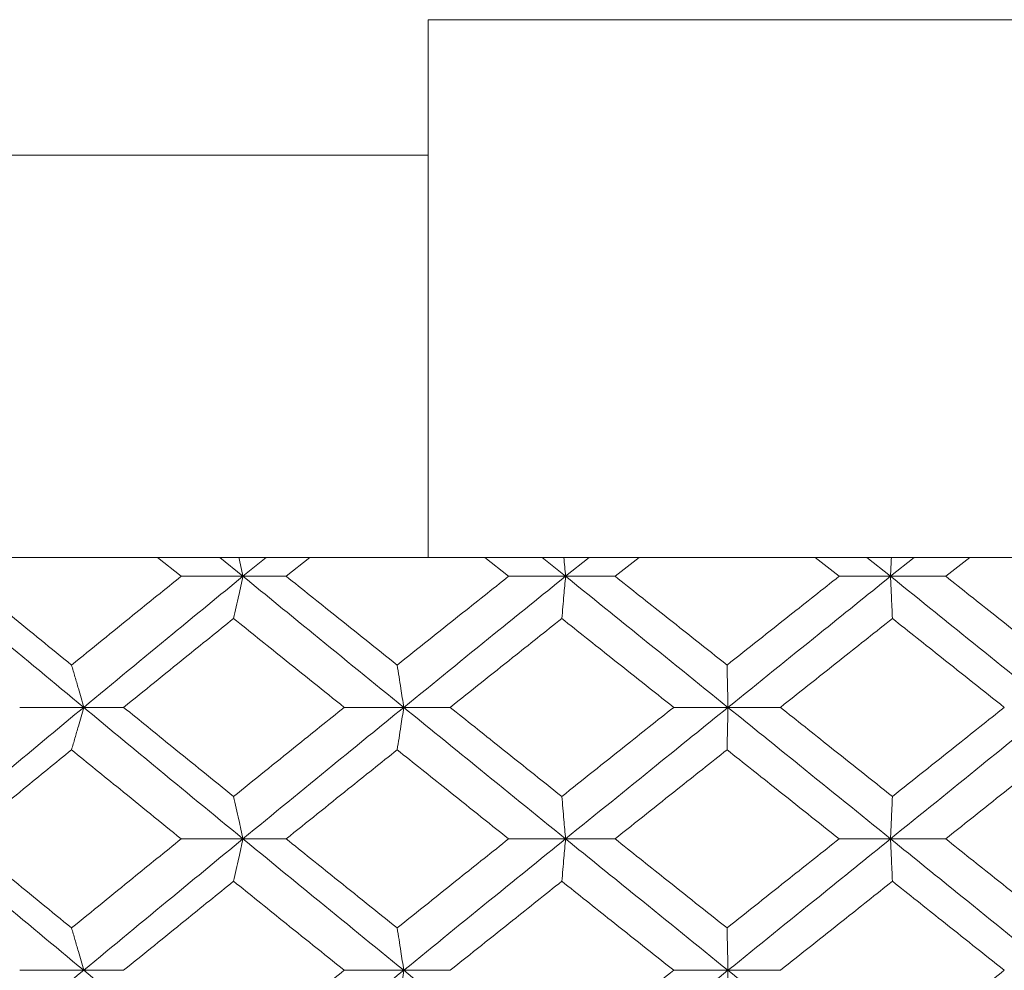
# Model space of a CAD drawing. Header units: inches. Extents: x -4 to 22.9, y -7.2 to 15.7.
# Tile 114 of 127: x 19.89 to 20.348, y 2.999 to 3.441. Entities that reach past the tile are written whole.
import ezdxf

# ---------------------------------------------------------------- set-up
doc = ezdxf.new("R2010")
doc.units = ezdxf.units.IN
doc.header["$MEASUREMENT"] = 0

msp = doc.modelspace()

# ---------------------------------------------------------------- linework, layer by layer
at = {"color": 7, "linetype": 'Continuous', "lineweight": 15}
for p, q in [((20.41029, 3.44092), (20.08029, 3.44092)), ((20.08029, 3.44092), (20.08029, 3.37792)), ((18.65597, 3.37792), (20.08029, 3.37792)), ((20.08045, 3.19092), (18.81847, 3.19092)), ((19.96545, 3.1821), (19.95452, 3.19092)), ((19.99418, 3.1821), (19.9834, 3.19092)), ((19.99418, 3.1821), (20.00502, 3.19092)), ((20.01428, 3.1821), (20.02532, 3.19092)), ((20.08029, 3.19106), (20.08045, 3.19092)), ((20.08045, 3.19092), (20.41013, 3.19092)), ((20.11762, 3.1821), (20.10651, 3.19092)), ((20.14409, 3.1821), (20.13315, 3.19092)), ((20.14409, 3.1821), (20.15505, 3.19092)), ((20.16708, 3.1821), (20.17823, 3.19092)), ((20.27119, 3.1821), (20.26002, 3.19092)), ((20.29511, 3.1821), (20.28413, 3.19092)), ((20.29511, 3.1821), (20.30607, 3.19092)), ((20.32074, 3.1821), (20.33188, 3.19092)), ((19.99418, 3.1821), (19.96545, 3.1821)), ((19.99418, 3.1821), (20.01428, 3.1821)), ((20.14409, 3.1821), (20.11762, 3.1821)), ((20.14409, 3.1821), (20.16708, 3.1821)), ((20.29511, 3.1821), (20.27119, 3.1821)), ((20.29511, 3.1821), (20.32074, 3.1821)), ((19.92015, 3.12114), (19.89042, 3.12114)), ((19.92015, 3.12114), (19.93872, 3.12114)), ((20.06889, 3.12114), (20.04126, 3.12114)), ((20.06889, 3.12114), (20.09047, 3.12114)), ((20.21956, 3.12114), (20.19433, 3.12114)), ((20.21956, 3.12114), (20.24391, 3.12114)), ((19.99418, 3.06002), (19.96545, 3.06002)), ((19.99418, 3.06002), (20.01428, 3.06002)), ((20.14409, 3.06002), (20.11762, 3.06002)), ((20.14409, 3.06002), (20.16708, 3.06002)), ((20.29511, 3.06002), (20.27119, 3.06002)), ((20.29511, 3.06002), (20.32074, 3.06002)), ((19.92015, 2.9989), (19.89042, 2.9989)), ((19.92015, 2.9989), (19.93872, 2.9989)), ((20.06889, 2.9989), (20.04126, 2.9989)), ((20.06889, 2.9989), (20.09047, 2.9989)), ((20.21956, 2.9989), (20.19433, 2.9989)), ((20.21956, 2.9989), (20.24391, 2.9989))]:
    msp.add_line(p, q, dxfattribs=at)
for points, knots in [([(20.08029, 3.37792), (20.08029, 3.36713), (20.08029, 3.33548), (20.08029, 3.285), (20.08029, 3.23529), (20.08029, 3.20594), (20.08029, 3.19353), (20.08029, 3.19177), (20.08029, 3.19106)], [0, 0, 0, 0, 0.113043, 0.331787, 0.55076, 0.77037, 0.907707, 1, 1, 1, 1]), ([(19.99225, 3.19092), (19.99226, 3.19089), (19.9929, 3.18798), (19.99355, 3.18502), (19.99418, 3.1821)], [0, 0, 0, 0, 0.010766, 1, 1, 1, 1]), ([(20.14331, 3.19092), (20.14331, 3.19089), (20.14357, 3.18798), (20.14383, 3.18502), (20.14409, 3.1821)], [0, 0, 0, 0, 0.010766, 1, 1, 1, 1]), ([(20.29549, 3.19092), (20.29549, 3.19089), (20.29536, 3.18798), (20.29523, 3.18502), (20.29511, 3.1821)], [0, 0, 0, 0, 0.010766, 1, 1, 1, 1]), ([(19.92015, 3.12114), (19.90643, 3.13254), (19.88195, 3.15288), (19.85769, 3.17318), (19.84702, 3.1821)], [0, 0, 0, 0, 0.560458, 1, 1, 1, 1]), ([(19.91452, 3.14083), (19.90506, 3.14854), (19.88818, 3.16231), (19.87139, 3.17605), (19.86401, 3.1821)], [0, 0, 0, 0, 0.560339, 1, 1, 1, 1]), ([(19.91452, 3.14083), (19.924, 3.14854), (19.94093, 3.16231), (19.95796, 3.17605), (19.96545, 3.1821)], [0, 0, 0, 0, 0.560339, 1, 1, 1, 1]), ([(19.92015, 3.12114), (19.93392, 3.13254), (19.95849, 3.15288), (19.98328, 3.17318), (19.99418, 3.1821)], [0, 0, 0, 0, 0.560458, 1, 1, 1, 1]), ([(19.98983, 3.16247), (19.99024, 3.16427), (19.99105, 3.16788), (19.99251, 3.1744), (19.99354, 3.17917), (19.99418, 3.1821)], [0, 0, 0, 0, 0.279168, 0.558336, 1, 1, 1, 1]), ([(20.06889, 3.12114), (20.0549, 3.13254), (20.02994, 3.15288), (20.0051, 3.17318), (19.99418, 3.1821)], [0, 0, 0, 0, 0.560458, 1, 1, 1, 1]), ([(20.06584, 3.14083), (20.05619, 3.14854), (20.03898, 3.16231), (20.02182, 3.17605), (20.01428, 3.1821)], [0, 0, 0, 0, 0.560339, 1, 1, 1, 1]), ([(20.06584, 3.14083), (20.07549, 3.14854), (20.09272, 3.16231), (20.11002, 3.17605), (20.11762, 3.1821)], [0, 0, 0, 0, 0.560339, 1, 1, 1, 1]), ([(20.06889, 3.12114), (20.08291, 3.13254), (20.10791, 3.15288), (20.13304, 3.17318), (20.14409, 3.1821)], [0, 0, 0, 0, 0.560458, 1, 1, 1, 1]), ([(20.14233, 3.16247), (20.1425, 3.16427), (20.14283, 3.16788), (20.14341, 3.1744), (20.14383, 3.17917), (20.14409, 3.1821)], [0, 0, 0, 0, 0.2791678, 0.5583356, 1, 1, 1, 1]), ([(20.21956, 3.12114), (20.20546, 3.13254), (20.18029, 3.15288), (20.15514, 3.17318), (20.14409, 3.1821)], [0, 0, 0, 0, 0.560458, 1, 1, 1, 1]), ([(20.21912, 3.14083), (20.2094, 3.14854), (20.19205, 3.16231), (20.1747, 3.17605), (20.16708, 3.1821)], [0, 0, 0, 0, 0.560339, 1, 1, 1, 1]), ([(20.21912, 3.14083), (20.22884, 3.14854), (20.24619, 3.16231), (20.26355, 3.17605), (20.27119, 3.1821)], [0, 0, 0, 0, 0.560339, 1, 1, 1, 1]), ([(20.21956, 3.12114), (20.23367, 3.13254), (20.25884, 3.15288), (20.28403, 3.17318), (20.29511, 3.1821)], [0, 0, 0, 0, 0.560458, 1, 1, 1, 1]), ([(20.29597, 3.16247), (20.29589, 3.16427), (20.29573, 3.16788), (20.29544, 3.1744), (20.29523, 3.17917), (20.29511, 3.1821)], [0, 0, 0, 0, 0.279168, 0.558336, 1, 1, 1, 1]), ([(20.37051, 3.12114), (20.35645, 3.13254), (20.33136, 3.15288), (20.30617, 3.17318), (20.29511, 3.1821)], [0, 0, 0, 0, 0.560458, 1, 1, 1, 1]), ([(20.37268, 3.14083), (20.36299, 3.14854), (20.3457, 3.16231), (20.32836, 3.17605), (20.32074, 3.1821)], [0, 0, 0, 0, 0.560339, 1, 1, 1, 1]), ([(19.93872, 3.12114), (19.94824, 3.12886), (19.96523, 3.14265), (19.98231, 3.15641), (19.98983, 3.16247)], [0, 0, 0, 0, 0.560274, 1, 1, 1, 1]), ([(20.04126, 3.12114), (20.03164, 3.12886), (20.01446, 3.14265), (19.99735, 3.15641), (19.98983, 3.16247)], [0, 0, 0, 0, 0.560274, 1, 1, 1, 1]), ([(20.09047, 3.12114), (20.10014, 3.12886), (20.1174, 3.14265), (20.13472, 3.15641), (20.14233, 3.16247)], [0, 0, 0, 0, 0.5602736, 1, 1, 1, 1]), ([(20.19433, 3.12114), (20.18462, 3.12886), (20.16728, 3.14265), (20.14995, 3.15641), (20.14233, 3.16247)], [0, 0, 0, 0, 0.560274, 1, 1, 1, 1]), ([(20.24391, 3.12114), (20.25363, 3.12886), (20.27098, 3.14265), (20.28834, 3.15641), (20.29597, 3.16247)], [0, 0, 0, 0, 0.560274, 1, 1, 1, 1]), ([(20.34797, 3.12114), (20.33827, 3.12886), (20.32095, 3.14265), (20.3036, 3.15641), (20.29597, 3.16247)], [0, 0, 0, 0, 0.560274, 1, 1, 1, 1]), ([(19.91452, 3.14083), (19.91505, 3.13902), (19.91611, 3.13541), (19.91799, 3.12887), (19.91933, 3.12408), (19.92015, 3.12114)], [0, 0, 0, 0, 0.27887, 0.557739, 1, 1, 1, 1]), ([(20.06584, 3.14083), (20.06612, 3.13902), (20.06669, 3.13541), (20.06772, 3.12887), (20.06844, 3.12408), (20.06889, 3.12114)], [0, 0, 0, 0, 0.27887, 0.557739, 1, 1, 1, 1]), ([(20.21912, 3.14083), (20.21916, 3.13902), (20.21924, 3.13541), (20.21939, 3.12887), (20.2195, 3.12408), (20.21956, 3.12114)], [0, 0, 0, 0, 0.27887, 0.557739, 1, 1, 1, 1]), ([(19.84702, 3.06002), (19.86061, 3.07144), (19.88486, 3.09182), (19.90937, 3.11218), (19.92015, 3.12114)], [0, 0, 0, 0, 0.5601553, 1, 1, 1, 1]), ([(19.91452, 3.10144), (19.91505, 3.10324), (19.9161, 3.10686), (19.91799, 3.11341), (19.91933, 3.1182), (19.92015, 3.12114)], [0, 0, 0, 0, 0.278775, 0.557551, 1, 1, 1, 1]), ([(19.99418, 3.06002), (19.98031, 3.07144), (19.95554, 3.09182), (19.93096, 3.11218), (19.92015, 3.12114)], [0, 0, 0, 0, 0.560155, 1, 1, 1, 1]), ([(19.98983, 3.07974), (19.98026, 3.08747), (19.96319, 3.10128), (19.9462, 3.11507), (19.93872, 3.12114)], [0, 0, 0, 0, 0.560136, 1, 1, 1, 1]), ([(19.98983, 3.07974), (19.99941, 3.08747), (20.01651, 3.10128), (20.0337, 3.11507), (20.04126, 3.12114)], [0, 0, 0, 0, 0.560136, 1, 1, 1, 1]), ([(19.99418, 3.06002), (20.00809, 3.07144), (20.03292, 3.09182), (20.0579, 3.11218), (20.06889, 3.12114)], [0, 0, 0, 0, 0.560155, 1, 1, 1, 1]), ([(20.06584, 3.10144), (20.06612, 3.10324), (20.06669, 3.10686), (20.06771, 3.11341), (20.06844, 3.1182), (20.06889, 3.12114)], [0, 0, 0, 0, 0.278775, 0.557551, 1, 1, 1, 1]), ([(20.14409, 3.06002), (20.13002, 3.07144), (20.10492, 3.09182), (20.0799, 3.11218), (20.06889, 3.12114)], [0, 0, 0, 0, 0.560155, 1, 1, 1, 1]), ([(20.14233, 3.07974), (20.13264, 3.08747), (20.11533, 3.10128), (20.09806, 3.11507), (20.09047, 3.12114)], [0, 0, 0, 0, 0.560136, 1, 1, 1, 1]), ([(20.14233, 3.07974), (20.15204, 3.08747), (20.16935, 3.10128), (20.1867, 3.11507), (20.19433, 3.12114)], [0, 0, 0, 0, 0.5601361, 1, 1, 1, 1]), ([(20.14409, 3.06002), (20.15817, 3.07144), (20.1833, 3.09182), (20.20848, 3.11218), (20.21956, 3.12114)], [0, 0, 0, 0, 0.560155, 1, 1, 1, 1]), ([(20.21912, 3.10144), (20.21916, 3.10324), (20.21924, 3.10686), (20.21939, 3.11341), (20.2195, 3.1182), (20.21956, 3.12114)], [0, 0, 0, 0, 0.278775, 0.557551, 1, 1, 1, 1]), ([(20.29511, 3.06002), (20.281, 3.07144), (20.25583, 3.09182), (20.23064, 3.11218), (20.21956, 3.12114)], [0, 0, 0, 0, 0.5601553, 1, 1, 1, 1]), ([(20.29597, 3.07974), (20.28625, 3.08747), (20.2689, 3.10128), (20.25154, 3.11507), (20.24391, 3.12114)], [0, 0, 0, 0, 0.5601361, 1, 1, 1, 1]), ([(20.29511, 3.06002), (20.3092, 3.07144), (20.33436, 3.09182), (20.35947, 3.11218), (20.37051, 3.12114)], [0, 0, 0, 0, 0.560155, 1, 1, 1, 1]), ([(20.29597, 3.07974), (20.30568, 3.08747), (20.32302, 3.10128), (20.34035, 3.11507), (20.34797, 3.12114)], [0, 0, 0, 0, 0.560136, 1, 1, 1, 1]), ([(19.86401, 3.06002), (19.87341, 3.06775), (19.89019, 3.08156), (19.90709, 3.09536), (19.91452, 3.10144)], [0, 0, 0, 0, 0.560071, 1, 1, 1, 1]), ([(19.96545, 3.06002), (19.95592, 3.06775), (19.9389, 3.08156), (19.92197, 3.09536), (19.91452, 3.10144)], [0, 0, 0, 0, 0.560071, 1, 1, 1, 1]), ([(20.01428, 3.06002), (20.02388, 3.06775), (20.04104, 3.08156), (20.05826, 3.09536), (20.06584, 3.10144)], [0, 0, 0, 0, 0.560071, 1, 1, 1, 1]), ([(20.11762, 3.06002), (20.10794, 3.06775), (20.09066, 3.08156), (20.07342, 3.09536), (20.06584, 3.10144)], [0, 0, 0, 0, 0.5600706, 1, 1, 1, 1]), ([(20.16708, 3.06002), (20.17679, 3.06775), (20.19412, 3.08156), (20.21148, 3.09536), (20.21912, 3.10144)], [0, 0, 0, 0, 0.560071, 1, 1, 1, 1]), ([(20.27119, 3.06002), (20.26147, 3.06775), (20.24411, 3.08156), (20.22675, 3.09536), (20.21912, 3.10144)], [0, 0, 0, 0, 0.560071, 1, 1, 1, 1]), ([(20.32074, 3.06002), (20.33044, 3.06775), (20.34777, 3.08156), (20.36507, 3.09536), (20.37268, 3.10144)], [0, 0, 0, 0, 0.560071, 1, 1, 1, 1]), ([(19.98983, 3.07974), (19.99024, 3.07793), (19.99105, 3.07432), (19.9925, 3.06776), (19.99354, 3.06296), (19.99418, 3.06002)], [0, 0, 0, 0, 0.278676, 0.557352, 1, 1, 1, 1]), ([(20.14233, 3.07974), (20.1425, 3.07793), (20.14283, 3.07432), (20.14341, 3.06776), (20.14383, 3.06296), (20.14409, 3.06002)], [0, 0, 0, 0, 0.278676, 0.557352, 1, 1, 1, 1]), ([(20.29597, 3.07974), (20.29589, 3.07793), (20.29573, 3.07432), (20.29544, 3.06776), (20.29523, 3.06296), (20.29511, 3.06002)], [0, 0, 0, 0, 0.278676, 0.557352, 1, 1, 1, 1]), ([(19.92015, 2.9989), (19.90644, 3.0103), (19.88194, 3.03067), (19.85769, 3.05105), (19.84702, 3.06002)], [0, 0, 0, 0, 0.559853, 1, 1, 1, 1]), ([(19.91452, 3.0186), (19.90506, 3.02633), (19.88817, 3.04013), (19.87139, 3.05394), (19.86401, 3.06002)], [0, 0, 0, 0, 0.559933, 1, 1, 1, 1]), ([(19.91452, 3.0186), (19.924, 3.02633), (19.94094, 3.04013), (19.95796, 3.05394), (19.96545, 3.06002)], [0, 0, 0, 0, 0.559933, 1, 1, 1, 1]), ([(19.92015, 2.9989), (19.93392, 3.0103), (19.9585, 3.03067), (19.98328, 3.05105), (19.99418, 3.06002)], [0, 0, 0, 0, 0.559853, 1, 1, 1, 1]), ([(19.98983, 3.0403), (19.99024, 3.0421), (19.99105, 3.04572), (19.9925, 3.05228), (19.99354, 3.05707), (19.99418, 3.06002)], [0, 0, 0, 0, 0.278676, 0.5573521, 1, 1, 1, 1]), ([(20.06889, 2.9989), (20.05491, 3.0103), (20.02993, 3.03067), (20.0051, 3.05105), (19.99418, 3.06002)], [0, 0, 0, 0, 0.559853, 1, 1, 1, 1]), ([(20.06584, 3.0186), (20.05619, 3.02633), (20.03898, 3.04013), (20.02182, 3.05394), (20.01428, 3.06002)], [0, 0, 0, 0, 0.559933, 1, 1, 1, 1]), ([(20.06584, 3.0186), (20.07549, 3.02633), (20.09273, 3.04013), (20.11001, 3.05394), (20.11762, 3.06002)], [0, 0, 0, 0, 0.559933, 1, 1, 1, 1]), ([(20.06889, 2.9989), (20.0829, 3.0103), (20.10793, 3.03067), (20.13304, 3.05105), (20.14409, 3.06002)], [0, 0, 0, 0, 0.559853, 1, 1, 1, 1]), ([(20.14233, 3.0403), (20.1425, 3.0421), (20.14283, 3.04572), (20.14341, 3.05228), (20.14383, 3.05707), (20.14409, 3.06002)], [0, 0, 0, 0, 0.278676, 0.557352, 1, 1, 1, 1]), ([(20.21956, 2.9989), (20.20546, 3.0103), (20.18028, 3.03067), (20.15515, 3.05105), (20.14409, 3.06002)], [0, 0, 0, 0, 0.559853, 1, 1, 1, 1]), ([(20.21912, 3.0186), (20.2094, 3.02633), (20.19204, 3.04013), (20.17471, 3.05394), (20.16708, 3.06002)], [0, 0, 0, 0, 0.559933, 1, 1, 1, 1]), ([(20.21912, 3.0186), (20.22884, 3.02633), (20.24619, 3.04013), (20.26355, 3.05394), (20.27119, 3.06002)], [0, 0, 0, 0, 0.559933, 1, 1, 1, 1]), ([(20.21956, 2.9989), (20.23366, 3.0103), (20.25886, 3.03067), (20.28403, 3.05105), (20.29511, 3.06002)], [0, 0, 0, 0, 0.559853, 1, 1, 1, 1]), ([(20.29597, 3.0403), (20.29589, 3.0421), (20.29573, 3.04572), (20.29544, 3.05228), (20.29523, 3.05707), (20.29511, 3.06002)], [0, 0, 0, 0, 0.278676, 0.557352, 1, 1, 1, 1]), ([(20.37051, 2.9989), (20.35645, 3.0103), (20.33134, 3.03067), (20.30618, 3.05105), (20.29511, 3.06002)], [0, 0, 0, 0, 0.559853, 1, 1, 1, 1]), ([(20.37268, 3.0186), (20.36299, 3.02633), (20.34569, 3.04013), (20.32836, 3.05394), (20.32074, 3.06002)], [0, 0, 0, 0, 0.559933, 1, 1, 1, 1]), ([(19.93872, 2.9989), (19.94824, 3.00662), (19.96523, 3.02042), (19.98231, 3.03422), (19.98983, 3.0403)], [0, 0, 0, 0, 0.5598675, 1, 1, 1, 1]), ([(20.04126, 2.9989), (20.03164, 3.00662), (20.01446, 3.02042), (19.99736, 3.03422), (19.98983, 3.0403)], [0, 0, 0, 0, 0.559868, 1, 1, 1, 1]), ([(20.09047, 2.9989), (20.10014, 3.00662), (20.11741, 3.02042), (20.13472, 3.03422), (20.14233, 3.0403)], [0, 0, 0, 0, 0.559868, 1, 1, 1, 1]), ([(20.19433, 2.9989), (20.18462, 3.00662), (20.16727, 3.02042), (20.14996, 3.03422), (20.14233, 3.0403)], [0, 0, 0, 0, 0.5598675, 1, 1, 1, 1]), ([(20.24391, 2.9989), (20.25363, 3.00662), (20.27099, 3.02042), (20.28833, 3.03422), (20.29597, 3.0403)], [0, 0, 0, 0, 0.559868, 1, 1, 1, 1]), ([(20.34797, 2.9989), (20.33827, 3.00662), (20.32094, 3.02042), (20.3036, 3.03422), (20.29597, 3.0403)], [0, 0, 0, 0, 0.559868, 1, 1, 1, 1]), ([(19.91452, 3.0186), (19.91505, 3.01679), (19.9161, 3.01318), (19.91799, 3.00663), (19.91933, 3.00184), (19.92015, 2.9989)], [0, 0, 0, 0, 0.278775, 0.557551, 1, 1, 1, 1]), ([(20.06584, 3.0186), (20.06612, 3.01679), (20.06669, 3.01318), (20.06771, 3.00663), (20.06844, 3.00184), (20.06889, 2.9989)], [0, 0, 0, 0, 0.278775, 0.557551, 1, 1, 1, 1]), ([(20.21912, 3.0186), (20.21916, 3.01679), (20.21924, 3.01318), (20.21939, 3.00663), (20.2195, 3.00184), (20.21956, 2.9989)], [0, 0, 0, 0, 0.278775, 0.557551, 1, 1, 1, 1]), ([(19.84702, 2.93794), (19.8606, 2.9493), (19.88488, 2.9696), (19.90937, 2.98994), (19.92015, 2.9989)], [0, 0, 0, 0, 0.55955, 1, 1, 1, 1]), ([(19.99418, 2.93794), (19.98031, 2.9493), (19.95553, 2.9696), (19.93097, 2.98994), (19.92015, 2.9989)], [0, 0, 0, 0, 0.55955, 1, 1, 1, 1]), ([(19.98983, 2.95757), (19.99941, 2.96528), (20.01652, 2.97904), (20.0337, 2.99283), (20.04126, 2.9989)], [0, 0, 0, 0, 0.55973, 1, 1, 1, 1]), ([(19.99418, 2.93794), (20.00808, 2.9493), (20.03293, 2.9696), (20.0579, 2.98994), (20.06889, 2.9989)], [0, 0, 0, 0, 0.55955, 1, 1, 1, 1]), ([(20.06584, 2.97921), (20.06612, 2.98101), (20.06669, 2.98463), (20.06772, 2.99117), (20.06844, 2.99596), (20.06889, 2.9989)], [0, 0, 0, 0, 0.27887, 0.557739, 1, 1, 1, 1]), ([(20.14409, 2.93794), (20.13003, 2.9493), (20.1049, 2.9696), (20.0799, 2.98994), (20.06889, 2.9989)], [0, 0, 0, 0, 0.5595503, 1, 1, 1, 1]), ([(20.14233, 2.95757), (20.15203, 2.96528), (20.16936, 2.97904), (20.1867, 2.99283), (20.19433, 2.9989)], [0, 0, 0, 0, 0.55973, 1, 1, 1, 1]), ([(20.14409, 2.93794), (20.15816, 2.9493), (20.18331, 2.9696), (20.20848, 2.98994), (20.21956, 2.9989)], [0, 0, 0, 0, 0.5595503, 1, 1, 1, 1]), ([(20.21912, 2.97921), (20.21916, 2.98101), (20.21924, 2.98463), (20.21939, 2.99117), (20.2195, 2.99596), (20.21956, 2.9989)], [0, 0, 0, 0, 0.27887, 0.557739, 1, 1, 1, 1]), ([(20.29511, 2.93794), (20.28101, 2.9493), (20.25582, 2.9696), (20.23065, 2.98994), (20.21956, 2.9989)], [0, 0, 0, 0, 0.55955, 1, 1, 1, 1]), ([(20.29511, 2.93794), (20.30919, 2.9493), (20.33437, 2.9696), (20.35946, 2.98994), (20.37051, 2.9989)], [0, 0, 0, 0, 0.55955, 1, 1, 1, 1]), ([(20.29597, 2.95757), (20.30568, 2.96528), (20.32303, 2.97904), (20.34034, 2.99283), (20.34797, 2.9989)], [0, 0, 0, 0, 0.55973, 1, 1, 1, 1])]:
    msp.add_open_spline(points, degree=3, knots=knots, dxfattribs=at)

doc.saveas('drawing.dxf')
